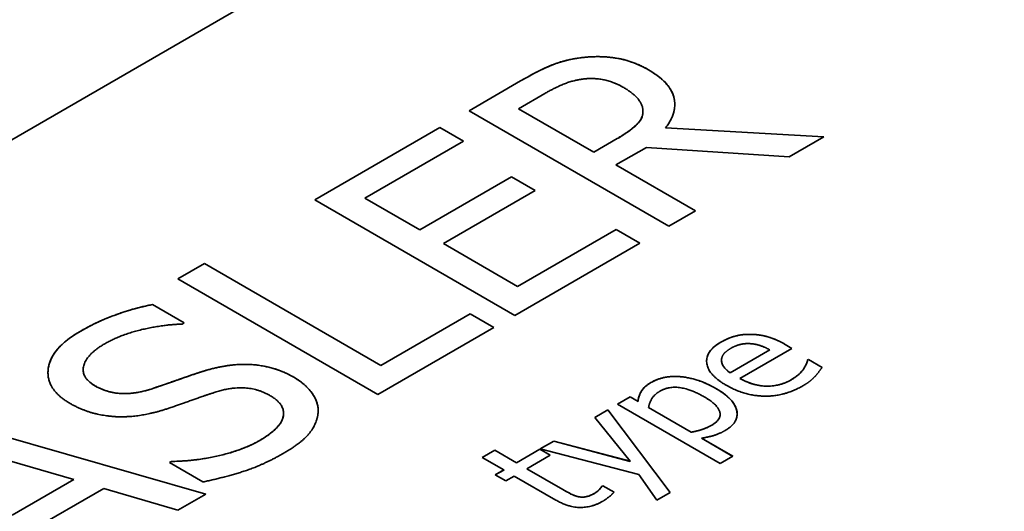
# Model space of a CAD drawing. Header units: millimetres. Extents: x 2 to 208, y 2 to 146.
# Tile 21 of 32: x 115.45 to 118.93, y 122.97 to 124.71. Entities that reach past the tile are written whole.
import ezdxf

# ---------------------------------------------------------------- set-up
doc = ezdxf.new("R2010")
doc.units = ezdxf.units.MM
doc.header["$LTSCALE"] = 0.5
doc.layers.add('Sichtbar (ISO)', color=7, linetype='Continuous', lineweight=35)
doc.layers.add('Sichtbar schmal (ISO)', color=7, linetype='Continuous', lineweight=18)

msp = doc.modelspace()

# ---------------------------------------------------------------- linework, layer by layer
at = {"layer": 'Sichtbar (ISO)'}
for p, q in [((112.9878, 122.8786), (120.4124, 127.1653)), ((117.0365, 124.3851), (117.2187, 124.4903)), ((117.0365, 124.3851), (117.2187, 124.4903)), ((117.3052, 124.4463), (117.2118, 124.3924)), ((117.7436, 123.9769), (117.0365, 124.3851)), ((117.2118, 124.3924), (117.4777, 124.2389)), ((117.2118, 124.3923), (117.2118, 124.3924)), ((117.2118, 124.3923), (117.4777, 124.2388)), ((117.6513, 124.3814), (117.6513, 124.3815)), ((117.6514, 124.3842), (117.6514, 124.3843)), ((116.491, 124.0701), (116.9333, 124.3255)), ((116.491, 124.0701), (116.9333, 124.3255)), ((116.9333, 124.3255), (117.017, 124.2772)), ((116.9333, 124.3255), (116.9333, 124.3255)), ((116.9333, 124.3255), (117.017, 124.2772)), ((117.7316, 124.3252), (118.2908, 124.2928)), ((117.7316, 124.3252), (117.7316, 124.3252)), ((117.7316, 124.3252), (118.2908, 124.2928)), ((118.2908, 124.2928), (118.1688, 124.2223)), ((117.017, 124.2772), (116.6686, 124.0761)), ((117.4777, 124.2389), (117.5602, 124.2865)), ((117.4777, 124.2388), (117.5602, 124.2865)), ((117.6639, 124.2557), (117.5562, 124.1935)), ((118.1688, 124.2223), (117.6639, 124.2557)), ((117.4777, 124.2388), (117.4777, 124.2389)), ((117.5562, 124.1935), (117.8376, 124.0311)), ((117.5562, 124.1935), (117.5562, 124.1935)), ((117.5562, 124.1935), (117.8375, 124.0311)), ((116.8623, 123.9643), (117.1872, 124.1519)), ((116.8623, 123.9642), (117.1872, 124.1518)), ((117.1872, 124.1519), (117.2709, 124.1036)), ((117.1872, 124.1518), (117.1872, 124.1519)), ((117.1872, 124.1518), (117.2708, 124.1035)), ((117.2709, 124.1036), (116.9459, 123.916)), ((117.1981, 123.6619), (116.491, 124.0701)), ((116.6686, 124.0761), (116.8623, 123.9643)), ((116.6686, 124.0761), (116.6686, 124.0761)), ((116.6686, 124.0761), (116.8623, 123.9642)), ((117.8376, 124.0311), (117.7436, 123.9769)), ((116.8623, 123.9642), (116.8623, 123.9643)), ((117.2084, 123.7645), (117.5568, 123.9656)), ((117.2084, 123.7644), (117.5568, 123.9656)), ((117.5568, 123.9656), (117.6404, 123.9173)), ((117.5568, 123.9656), (117.5568, 123.9656)), ((117.5568, 123.9656), (117.6404, 123.9173)), ((116.9459, 123.9159), (116.9459, 123.916)), ((116.9459, 123.916), (117.2084, 123.7645)), ((116.9459, 123.9159), (117.2084, 123.7644)), ((117.6404, 123.9173), (117.1981, 123.6619)), ((116.0073, 123.7909), (116.1013, 123.8452)), ((116.0074, 123.7909), (116.1013, 123.8451)), ((116.1013, 123.8452), (116.7248, 123.4852)), ((116.1013, 123.8451), (116.1013, 123.8452)), ((116.1013, 123.8451), (116.7248, 123.4852)), ((116.7144, 123.3827), (116.0073, 123.7909)), ((117.2084, 123.7644), (117.2084, 123.7645)), ((115.9174, 123.7006), (116.0297, 123.6358)), ((115.9174, 123.7006), (115.9174, 123.7006)), ((115.9174, 123.7006), (116.0297, 123.6357)), ((116.7248, 123.4852), (117.0405, 123.6675)), ((116.7248, 123.4852), (117.0405, 123.6675)), ((117.0405, 123.6675), (117.0405, 123.6675)), ((117.0405, 123.6675), (117.1242, 123.6192)), ((117.0405, 123.6675), (117.1241, 123.6192)), ((116.0297, 123.6358), (116.0228, 123.6318)), ((117.1242, 123.6192), (116.7144, 123.3827)), ((118.0335, 123.5954), (118.0335, 123.5954)), ((118.1539, 123.56), (118.1782, 123.5459)), ((118.1539, 123.56), (118.1782, 123.5459)), ((117.9605, 123.4596), (118.1006, 123.5405)), ((117.9605, 123.4596), (118.1006, 123.5404)), ((118.1782, 123.5459), (117.9946, 123.4399)), ((118.1006, 123.5404), (118.1006, 123.5405)), ((117.9292, 123.5027), (117.9292, 123.5028)), ((118.2338, 123.5053), (118.2364, 123.5067)), ((118.2338, 123.5052), (118.2364, 123.5067)), ((118.2338, 123.5052), (118.2338, 123.5053)), ((118.2364, 123.5067), (118.2851, 123.4786)), ((118.2364, 123.5067), (118.2364, 123.5067)), ((118.2364, 123.5067), (118.2851, 123.4786)), ((115.6723, 123.4705), (115.6723, 123.4705)), ((116.7248, 123.4852), (116.7248, 123.4852)), ((117.9605, 123.4596), (117.9605, 123.4596)), ((118.22, 123.4738), (118.22, 123.4738)), ((117.9946, 123.4399), (117.9946, 123.4399)), ((117.5616, 123.3484), (117.6063, 123.3742)), ((117.5617, 123.3484), (117.6063, 123.3742)), ((117.6063, 123.3742), (117.6341, 123.3582)), ((117.6063, 123.3742), (117.6341, 123.3582)), ((117.6063, 123.3742), (117.6063, 123.3742)), ((117.6341, 123.3582), (117.6341, 123.3582)), ((116.3807, 123.3163), (116.3807, 123.3163)), ((117.4814, 123.3021), (117.5278, 123.3289)), ((117.4814, 123.3021), (117.5278, 123.3289)), ((117.5278, 123.3289), (117.7481, 123.0369)), ((117.5278, 123.3289), (117.5278, 123.3289)), ((117.5278, 123.3289), (117.7482, 123.037)), ((117.9247, 123.1389), (117.5616, 123.3484)), ((117.6714, 123.3367), (117.8221, 123.2497)), ((117.6714, 123.3367), (117.8221, 123.2496)), ((117.6714, 123.3367), (117.6714, 123.3367)), ((115.1604, 123.302), (116.1059, 123.0313)), ((115.1604, 123.3019), (116.1059, 123.0313)), ((117.6058, 123.147), (117.4814, 123.3021)), ((117.9245, 123.313), (117.9245, 123.313)), ((117.8221, 123.2496), (117.8221, 123.2497)), ((115.6389, 123.0826), (115.1965, 123.2116)), ((117.2886, 123.1908), (117.3367, 123.2186)), ((117.2886, 123.1908), (117.3367, 123.2185)), ((117.3367, 123.2185), (117.3367, 123.2186)), ((117.3367, 123.2186), (117.6058, 123.147)), ((117.3367, 123.2185), (117.6058, 123.1469)), ((117.8582, 123.2288), (117.9693, 123.1646)), ((117.8582, 123.2288), (117.8582, 123.2288)), ((117.8582, 123.2288), (117.9693, 123.1647)), ((117.0835, 123.1604), (117.1282, 123.1862)), ((117.0835, 123.1603), (117.1282, 123.1861)), ((117.1282, 123.1861), (117.1282, 123.1862)), ((117.1282, 123.1862), (117.2044, 123.1422)), ((117.1282, 123.1861), (117.2044, 123.1421)), ((117.2044, 123.1421), (117.2866, 123.1896)), ((117.2044, 123.1422), (117.2866, 123.1896)), ((117.2866, 123.1896), (117.3235, 123.1683)), ((117.2866, 123.1896), (117.2866, 123.1896)), ((117.2866, 123.1896), (117.3236, 123.1683)), ((117.6373, 123.1006), (117.2886, 123.1908)), ((115.9775, 123.1425), (115.9844, 123.1465)), ((116.0956, 123.0743), (115.9775, 123.1425)), ((115.9776, 123.1425), (115.9844, 123.1464)), ((115.9844, 123.1464), (115.9844, 123.1465)), ((117.1597, 123.1164), (117.0835, 123.1604)), ((117.2044, 123.1421), (117.2044, 123.1422)), ((117.3236, 123.1683), (117.2413, 123.1208)), ((117.6058, 123.1469), (117.6058, 123.147)), ((117.9693, 123.1647), (117.9247, 123.1389)), ((117.1296, 123.099), (117.1597, 123.1164)), ((117.1296, 123.099), (117.1597, 123.1163)), ((117.1597, 123.1163), (117.1597, 123.1164)), ((117.2413, 123.1208), (117.3677, 123.0478)), ((117.2413, 123.1208), (117.3677, 123.0479)), ((117.2413, 123.1208), (117.2413, 123.1208)), ((115.4206, 122.9566), (115.6389, 123.0826)), ((115.4206, 122.9565), (115.6389, 123.0826)), ((115.6389, 123.0826), (115.6389, 123.0826)), ((117.1665, 123.0777), (117.1296, 123.099)), ((117.1966, 123.095), (117.1665, 123.0777)), ((117.3436, 123.0102), (117.1966, 123.095)), ((117.7003, 123.0093), (117.6373, 123.1006)), ((115.7449, 123.0512), (115.475, 122.8954)), ((116.0068, 122.9741), (115.7449, 123.0512)), ((117.5069, 123.0594), (117.5095, 123.0609)), ((117.5069, 123.0595), (117.5095, 123.0609)), ((117.5069, 123.0594), (117.5069, 123.0595)), ((117.5095, 123.0609), (117.5496, 123.0378)), ((117.5095, 123.0609), (117.5095, 123.0609)), ((117.5095, 123.0609), (117.5496, 123.0378)), ((117.7482, 123.037), (117.7003, 123.0093)), ((116.1059, 123.0313), (116.0068, 122.9741)), ((117.4255, 123.0217), (117.4255, 123.0217))]:
    msp.add_line(p, q, dxfattribs=at)
for points in [[(117.2187, 124.4903), (117.2794, 124.5254), (117.3746, 124.5651), (117.4359, 124.5727)], [(117.4359, 124.5727), (117.4972, 124.5803), (117.6152, 124.5618), (117.6708, 124.5297)], [(117.5803, 124.4688), (117.5493, 124.4867), (117.48, 124.5016), (117.4416, 124.4973)], [(117.6708, 124.5297), (117.7482, 124.485), (117.774, 124.3788), (117.7316, 124.3252)], [(117.4416, 124.4973), (117.4084, 124.4933), (117.3442, 124.4688), (117.3052, 124.4463)], [(117.6513, 124.3815), (117.6525, 124.4046), (117.617, 124.4476), (117.5803, 124.4688)], [(117.5602, 124.2865), (117.6009, 124.31), (117.6513, 124.3557), (117.6513, 124.3815)], [(115.6612, 123.6057), (115.7208, 123.6401), (115.8498, 123.6874), (115.9174, 123.7006)], [(116.0228, 123.6318), (115.9581, 123.6301), (115.8068, 123.5957), (115.7489, 123.5623)], [(115.6257, 123.3516), (115.5398, 123.4012), (115.5575, 123.5458), (115.6612, 123.6057)], [(117.9272, 123.5681), (117.9519, 123.5823), (118.0043, 123.5961), (118.0335, 123.5954)], [(118.0335, 123.5954), (118.063, 123.5949), (118.1221, 123.5784), (118.1539, 123.56)], [(115.7489, 123.5623), (115.6836, 123.5246), (115.6641, 123.4426), (115.714, 123.4138)], [(117.9461, 123.4156), (117.8814, 123.453), (117.8725, 123.5365), (117.9272, 123.5681)], [(118.0321, 123.5625), (118.0143, 123.5638), (117.9794, 123.5559), (117.9613, 123.5455)], [(118.1006, 123.5405), (118.0819, 123.5506), (118.0481, 123.5615), (118.0321, 123.5625)], [(117.9613, 123.5455), (117.9436, 123.5352), (117.9292, 123.5147), (117.9292, 123.5028)], [(116.0985, 123.4657), (116.1936, 123.4948), (116.3512, 123.4819), (116.4171, 123.4439)], [(117.9292, 123.5028), (117.9298, 123.4909), (117.945, 123.4702), (117.9605, 123.4596)], [(118.22, 123.4738), (118.2263, 123.4841), (118.2329, 123.4995), (118.2338, 123.5053)], [(115.9162, 123.4035), (115.9541, 123.4161), (116.0612, 123.4541), (116.0985, 123.4657)], [(118.1774, 123.4356), (118.192, 123.4441), (118.2137, 123.4642), (118.22, 123.4738)], [(118.2851, 123.4786), (118.2805, 123.4723), (118.2662, 123.4535), (118.2596, 123.4467)], [(116.4171, 123.4439), (116.4589, 123.4197), (116.5053, 123.3539), (116.503, 123.3201)], [(117.6341, 123.3582), (117.6356, 123.3766), (117.6562, 123.4116), (117.68, 123.4254)], [(117.68, 123.4254), (117.7255, 123.4517), (117.8487, 123.4394), (117.9095, 123.4044)], [(117.9946, 123.4399), (118.0407, 123.4133), (118.1361, 123.4118), (118.1774, 123.4356)], [(118.2596, 123.4467), (118.2504, 123.4371), (118.2329, 123.4227), (118.2169, 123.4135)], [(115.714, 123.4138), (115.7587, 123.388), (115.8595, 123.3847), (115.9162, 123.4035)], [(116.1386, 123.3909), (116.0967, 123.3774), (116.0297, 123.3532), (115.9787, 123.3357)], [(116.334, 123.3787), (116.2916, 123.4032), (116.197, 123.4095), (116.1386, 123.3909)], [(117.7115, 123.3946), (117.6926, 123.3837), (117.674, 123.3534), (117.6714, 123.3367)], [(117.8685, 123.3747), (117.8229, 123.401), (117.7439, 123.4133), (117.7115, 123.3946)], [(117.9095, 123.4044), (117.9759, 123.366), (117.9911, 123.2841), (117.9427, 123.2561)], [(118.2169, 123.4135), (118.1533, 123.3767), (118.012, 123.3776), (117.9461, 123.4156)], [(115.7993, 123.3043), (115.7541, 123.3053), (115.667, 123.3278), (115.6257, 123.3516)], [(116.2944, 123.2196), (116.3724, 123.2646), (116.3873, 123.3479), (116.334, 123.3787)], [(117.8951, 123.275), (117.9298, 123.295), (117.9172, 123.3466), (117.8685, 123.3747)], [(115.9787, 123.3357), (115.9323, 123.3201), (115.8452, 123.3036), (115.7993, 123.3043)], [(116.503, 123.3201), (116.5001, 123.2828), (116.4474, 123.2139), (116.3827, 123.1766)], [(117.8221, 123.2497), (117.8479, 123.255), (117.8791, 123.2657), (117.8951, 123.275)], [(117.9427, 123.2561), (117.9229, 123.2447), (117.8834, 123.2325), (117.8582, 123.2288)], [(115.9844, 123.1465), (116.0744, 123.1481), (116.24, 123.1881), (116.2944, 123.2196)], [(116.3827, 123.1766), (116.3059, 123.1322), (116.1661, 123.0886), (116.0956, 123.0743)], [(117.3677, 123.0479), (117.3877, 123.0363), (117.4112, 123.0244), (117.4255, 123.0217)], [(117.4797, 123.0338), (117.4906, 123.0401), (117.5043, 123.0557), (117.5069, 123.0595)], [(117.5496, 123.0378), (117.5404, 123.0285), (117.5187, 123.0113), (117.5075, 123.0049)], [(117.5075, 123.0049), (117.4711, 122.9839), (117.3886, 122.9842), (117.3436, 123.0102)], [(117.4255, 123.0217), (117.4379, 123.0193), (117.4642, 123.0249), (117.4797, 123.0338)]]:
    msp.add_open_spline(points, degree=2, dxfattribs=at)
for points, knots in [([(117.2187, 124.4903), (117.2539, 124.5106), (117.2903, 124.5305), (117.3629, 124.5596), (117.3981, 124.568), (117.4359, 124.5726)], [-0.05302467, -0.05302467, -0.05302467, -0.05302467, -0.02317168, -0.02317168, 0, 0, 0, 0]), ([(117.4359, 124.5726), (117.4606, 124.5757), (117.4857, 124.5768), (117.5363, 124.5744), (117.5607, 124.5712), (117.6168, 124.557), (117.6457, 124.5441), (117.6708, 124.5296)], [-0.05204728, -0.05204728, -0.05204728, -0.05204728, -0.03671196, -0.03671196, -0.02133256, -0.02133256, 0, 0, 0, 0]), ([(117.6708, 124.5296), (117.6878, 124.5198), (117.7033, 124.5092), (117.729, 124.4871), (117.7393, 124.4758), (117.7602, 124.4434), (117.7642, 124.424), (117.7641, 124.4071)], [-0.06707013, -0.06707013, -0.06707013, -0.06707013, -0.05633018, -0.05633018, -0.04639558, -0.04639558, -0.0295584, -0.0295584, -0.0295584, -0.0295584]), ([(117.5602, 124.2865), (117.5762, 124.2957), (117.5915, 124.3055), (117.6289, 124.3334), (117.6372, 124.3443), (117.6474, 124.3584), (117.6513, 124.3697), (117.6513, 124.3814)], [-0.01796726, -0.01796726, -0.01796726, -0.01796726, -0.01584226, -0.01584226, -0.01220091, -0.01220091, 0, 0, 0, 0]), ([(115.6612, 123.6056), (115.7132, 123.6356), (115.7576, 123.6535), (115.8268, 123.6789), (115.8708, 123.6914), (115.9174, 123.7006)], [-0.04918117, -0.04918117, -0.04918117, -0.04918117, -0.02951386, -0.02951386, 0, 0, 0, 0]), ([(115.5478, 123.4601), (115.5478, 123.4603), (115.5478, 123.4605), (115.5479, 123.4796), (115.5528, 123.5045), (115.5934, 123.5601), (115.6244, 123.5844), (115.6612, 123.6056)], [-0.06294575, -0.06294575, -0.06294575, -0.06294575, -0.06265661, -0.06265661, -0.03124458, -0.03124458, 0, 0, 0, 0]), ([(117.9272, 123.5681), (117.9361, 123.5732), (117.9457, 123.5779), (117.9639, 123.5851), (117.974, 123.5885), (118.0013, 123.5943), (118.0172, 123.5957), (118.0335, 123.5954)], [-0.02764218, -0.02764218, -0.02764218, -0.02764218, -0.01748142, -0.01748142, -0.00981239, -0.00981239, 0, 0, 0, 0]), ([(118.0335, 123.5954), (118.0435, 123.5952), (118.0534, 123.5944), (118.0759, 123.591), (118.0863, 123.5883), (118.1152, 123.5803), (118.1361, 123.5702), (118.1539, 123.56)], [-0.02230193, -0.02230193, -0.02230193, -0.02230193, -0.01918112, -0.01918112, -0.01504912, -0.01504912, 0, 0, 0, 0]), ([(117.8766, 123.5009), (117.8766, 123.5012), (117.8766, 123.5015), (117.8768, 123.5135), (117.8806, 123.5247), (117.8973, 123.5478), (117.9108, 123.5586), (117.9272, 123.5681)], [-0.02631693, -0.02631693, -0.02631693, -0.02631693, -0.02600969, -0.02600969, -0.01392109, -0.01392109, 0, 0, 0, 0]), ([(116.0985, 123.4657), (116.1224, 123.473), (116.1478, 123.4793), (116.1967, 123.4873), (116.2202, 123.4895), (116.2801, 123.4894), (116.3086, 123.4842), (116.3619, 123.4712), (116.3913, 123.4587), (116.4171, 123.4438)], [-0.05263016, -0.05263016, -0.05263016, -0.05263016, -0.04302573, -0.04302573, -0.03464385, -0.03464385, -0.02185836, -0.02185836, 0, 0, 0, 0]), ([(117.9292, 123.5027), (117.9296, 123.495), (117.9322, 123.4876), (117.9414, 123.4751), (117.948, 123.4681), (117.9605, 123.4596)], [-0.02675908, -0.02675908, -0.02675908, -0.02675908, -0.01155371, -0.01155371, 0, 0, 0, 0]), ([(118.22, 123.4738), (118.225, 123.4819), (118.2278, 123.4875), (118.2315, 123.496), (118.2331, 123.5008), (118.2338, 123.5052)], [-0.009168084, -0.009168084, -0.009168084, -0.009168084, -0.004620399, -0.004620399, 0, 0, 0, 0]), ([(115.6723, 123.4705), (115.6723, 123.47), (115.6723, 123.4696), (115.6725, 123.4593), (115.6757, 123.4497), (115.6895, 123.4304), (115.7005, 123.4215), (115.714, 123.4137)], [-0.02215874, -0.02215874, -0.02215874, -0.02215874, -0.02171581, -0.02171581, -0.01142699, -0.01142699, 0, 0, 0, 0]), ([(115.9162, 123.4035), (115.9543, 123.4161), (115.998, 123.4317), (116.0359, 123.4451), (116.069, 123.4565), (116.0985, 123.4657)], [-0.02687391, -0.02687391, -0.02687391, -0.02687391, -0.02006272, -0.02006272, 0, 0, 0, 0]), ([(118.1774, 123.4356), (118.191, 123.4435), (118.1991, 123.4506), (118.2096, 123.4603), (118.2155, 123.4669), (118.22, 123.4738)], [-0.01188152, -0.01188152, -0.01188152, -0.01188152, -0.00762165, -0.00762165, 0, 0, 0, 0]), ([(116.4171, 123.4438), (116.4325, 123.4349), (116.446, 123.4252), (116.4711, 123.4021), (116.4804, 123.3899), (116.4987, 123.3606), (116.5044, 123.3407), (116.503, 123.3201)], [-0.04193967, -0.04193967, -0.04193967, -0.04193967, -0.03244044, -0.03244044, -0.02135708, -0.02135708, -0.00001409, -0.00001409, -0.00001409, -0.00001409]), ([(117.6341, 123.3582), (117.6356, 123.3766), (117.6435, 123.3911), (117.6561, 123.4088), (117.6666, 123.4176), (117.68, 123.4253)], [-0.0198596, -0.0198596, -0.0198596, -0.0198596, -0.01133376, -0.01133376, 0, 0, 0, 0]), ([(117.68, 123.4253), (117.6867, 123.4292), (117.694, 123.4327), (117.7093, 123.4386), (117.7171, 123.4409), (117.7397, 123.4457), (117.7544, 123.447), (117.7865, 123.4462), (117.8069, 123.4437), (117.8592, 123.4301), (117.8862, 123.4178), (117.9095, 123.4043)], [-0.06334103, -0.06334103, -0.06334103, -0.06334103, -0.05515523, -0.05515523, -0.04748282, -0.04748282, -0.03441839, -0.03441839, -0.01977382, -0.01977382, 0, 0, 0, 0]), ([(117.9946, 123.4399), (118.0032, 123.4349), (118.0126, 123.4301), (118.0316, 123.4225), (118.0411, 123.4194), (118.0673, 123.4133), (118.0812, 123.4124), (118.1063, 123.4126), (118.1198, 123.4143), (118.1496, 123.4216), (118.1644, 123.4281), (118.1774, 123.4356)], [-0.03496004, -0.03496004, -0.03496004, -0.03496004, -0.03024418, -0.03024418, -0.02608108, -0.02608108, -0.01941918, -0.01941918, -0.01098678, -0.01098678, 0, 0, 0, 0]), ([(115.714, 123.4137), (115.7247, 123.4075), (115.7366, 123.4018), (115.7614, 123.3932), (115.7739, 123.39), (115.7958, 123.3869), (115.8143, 123.3849), (115.8671, 123.3895), (115.8928, 123.3957), (115.9162, 123.4035)], [-0.08333455, -0.08333455, -0.08333455, -0.08333455, -0.05626423, -0.05626423, -0.03197839, -0.03197839, -0.01625017, -0.01625017, 0, 0, 0, 0]), ([(117.9095, 123.4043), (117.9238, 123.396), (117.9371, 123.3871), (117.9586, 123.3688), (117.9671, 123.3596), (117.9825, 123.3356), (117.9846, 123.3233), (117.9846, 123.3142)], [-0.04497683, -0.04497683, -0.04497683, -0.04497683, -0.03797072, -0.03797072, -0.03174116, -0.03174116, -0.022606, -0.022606, -0.022606, -0.022606]), ([(116.2944, 123.2195), (116.3108, 123.229), (116.3264, 123.2392), (116.3511, 123.2594), (116.3611, 123.2694), (116.378, 123.294), (116.3807, 123.3059), (116.3807, 123.3163)], [-0.05264159, -0.05264159, -0.05264159, -0.05264159, -0.04317014, -0.04317014, -0.03511764, -0.03511764, -0.02444035, -0.02444035, -0.02444035, -0.02444035]), ([(117.8951, 123.275), (117.9008, 123.2782), (117.9059, 123.2817), (117.9142, 123.2892), (117.9175, 123.293), (117.923, 123.3022), (117.9245, 123.3075), (117.9245, 123.313)], [-0.03366993, -0.03366993, -0.03366993, -0.03366993, -0.03016037, -0.03016037, -0.02690452, -0.02690452, -0.02270943, -0.02270943, -0.02270943, -0.02270943]), ([(117.8221, 123.2496), (117.8356, 123.2524), (117.8511, 123.256), (117.8707, 123.2628), (117.8816, 123.2671), (117.8951, 123.275)], [-0.03130493, -0.03130493, -0.03130493, -0.03130493, -0.01152579, -0.01152579, 0, 0, 0, 0]), ([(115.9844, 123.1464), (116.0177, 123.147), (116.0505, 123.1495), (116.118, 123.1589), (116.1494, 123.1657), (116.2201, 123.1847), (116.2604, 123.1999), (116.2944, 123.2195)], [-0.06334527, -0.06334527, -0.06334527, -0.06334527, -0.04681904, -0.04681904, -0.02884921, -0.02884921, 0, 0, 0, 0]), ([(117.3677, 123.0478), (117.3871, 123.0366), (117.3971, 123.0314), (117.4083, 123.026), (117.4164, 123.0234), (117.4255, 123.0217)], [-0.008743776, -0.008743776, -0.008743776, -0.008743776, -0.005732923, -0.005732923, 0, 0, 0, 0]), ([(117.4797, 123.0338), (117.4905, 123.04), (117.4947, 123.0448), (117.5008, 123.0516), (117.5048, 123.0563), (117.5069, 123.0594)], [-0.006364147, -0.006364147, -0.006364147, -0.006364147, -0.003516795, -0.003516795, 0, 0, 0, 0]), ([(117.4255, 123.0217), (117.43, 123.0208), (117.4345, 123.0204), (117.444, 123.0207), (117.4488, 123.0214), (117.4621, 123.0247), (117.4711, 123.0288), (117.4797, 123.0338)], [-0.01451894, -0.01451894, -0.01451894, -0.01451894, -0.01099759, -0.01099759, -0.00731813, -0.00731813, 0, 0, 0, 0])]:
    msp.add_open_spline(points, degree=3, knots=knots, dxfattribs=at)
at = {"layer": 'Sichtbar schmal (ISO)'}
for p, q in [((117.4359, 124.5726), (117.4359, 124.5727)), ((117.6708, 124.5296), (117.6708, 124.5297)), ((117.2187, 124.4903), (117.2187, 124.4903)), ((117.5602, 124.2865), (117.5602, 124.2865)), ((115.6612, 123.6056), (115.6612, 123.6057)), ((117.9272, 123.5681), (117.9272, 123.5681)), ((118.1539, 123.56), (118.1539, 123.56)), ((116.0985, 123.4657), (116.0985, 123.4657)), ((116.4171, 123.4438), (116.4171, 123.4439)), ((117.68, 123.4253), (117.68, 123.4254)), ((118.1774, 123.4356), (118.1774, 123.4356)), ((115.714, 123.4137), (115.714, 123.4138)), ((115.9162, 123.4035), (115.9162, 123.4035)), ((117.9095, 123.4043), (117.9095, 123.4044)), ((117.8951, 123.275), (117.8951, 123.275)), ((116.2944, 123.2195), (116.2944, 123.2196)), ((117.3677, 123.0478), (117.3677, 123.0479)), ((117.4797, 123.0338), (117.4797, 123.0338))]:
    msp.add_line(p, q, dxfattribs=at)

doc.saveas('drawing.dxf')
